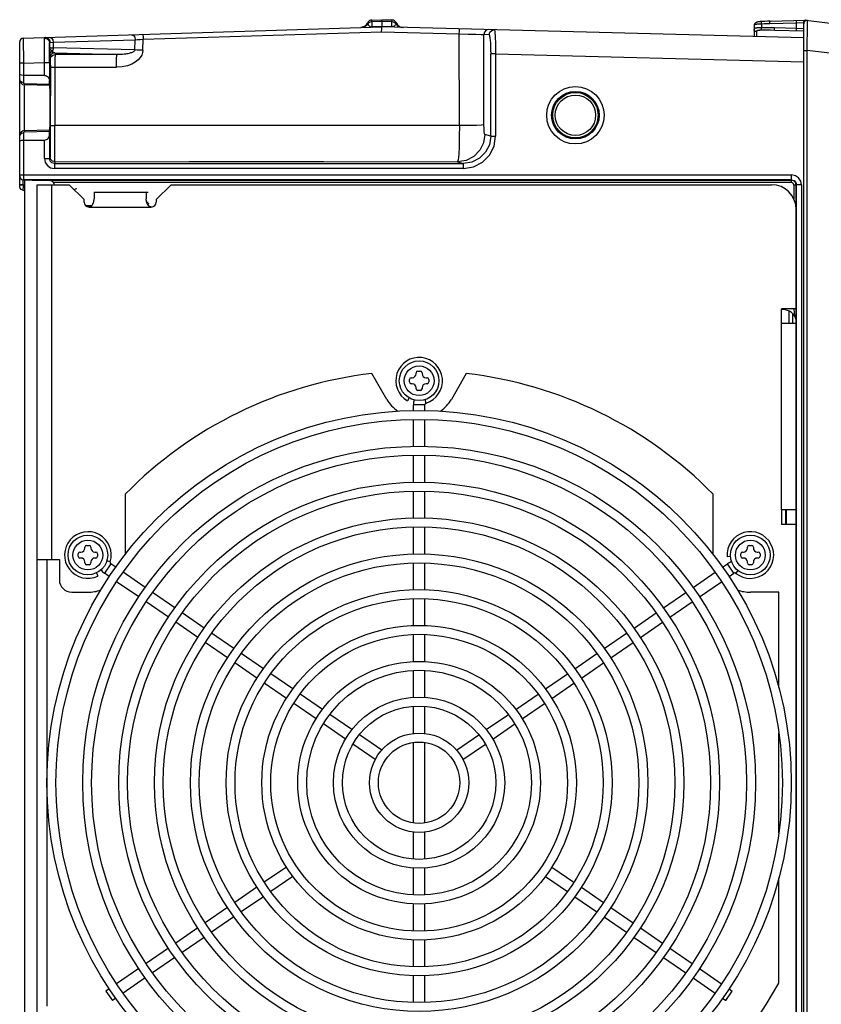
# Model space of a CAD drawing. Extents: x 0 to 594, y 0 to 420.
# Tile 33 of 103: x 246 to 279, y 346 to 386. Entities that reach past the tile are written whole.
import ezdxf

# ---------------------------------------------------------------- set-up
doc = ezdxf.new("R2010")
doc.units = 0
doc.header["$LTSCALE"] = 32.67
doc.layers.get('0').update_dxf_attribs({"linetype": 'CONTINUOUS'})
doc.layers.add('DATUM_AXIS', color=7, linetype='CONTINUOUS')

msp = doc.modelspace()

# ---------------------------------------------------------------- linework, layer by layer
at = {"color": 7, "linetype": 'CONTINUOUS'}
for p, q in [((260.487, 385.906), (260.893, 385.919)), ((260.487, 385.832), (260.487, 385.906)), ((260.893, 385.919), (261.298, 385.908)), ((260.893, 385.845), (260.893, 385.63)), ((261.298, 385.908), (261.298, 385.835)), ((261.477, 385.788), (261.539, 385.696)), ((261.542, 385.693), (261.536, 385.699)), ((276.549, 385.857), (277.983, 385.895)), ((277.893, 324.545), (277.893, 385.793)), ((277.983, 385.895), (305.93, 382.463)), ((246.439, 385.173), (260.893, 385.63)), ((260.048, 385.603), (260.047, 385.603)), ((260.047, 385.603), (260.047, 385.603)), ((260.049, 385.603), (260.048, 385.603)), ((260.051, 385.603), (260.049, 385.603)), ((260.052, 385.603), (260.051, 385.603)), ((260.053, 385.603), (260.052, 385.603)), ((260.055, 385.604), (260.053, 385.603)), ((260.056, 385.604), (260.055, 385.604)), ((260.059, 385.604), (260.056, 385.604)), ((260.088, 385.608), (260.084, 385.607)), ((277.893, 385.185), (260.893, 385.63)), ((275.893, 385.681), (275.893, 385.237)), ((277.893, 385.457), (276.735, 385.488)), ((246.293, 379.199), (246.293, 385.024)), ((246.439, 385.173), (246.443, 384.173)), ((247.331, 385.202), (247.326, 385.201)), ((251.26, 384.688), (251.272, 385.131)), ((247.295, 383.669), (246.443, 383.669)), ((247.497, 383.288), (247.495, 383.471)), ((247.497, 383.269), (246.488, 383.295)), ((247.511, 383.269), (247.497, 383.269)), ((247.497, 381.469), (246.488, 381.442)), ((247.511, 381.469), (247.497, 381.469)), ((246.443, 381.069), (247.295, 381.069)), ((246.44, 379.465), (247.498, 379.437)), ((246.493, 379.464), (246.493, 330.874)), ((246.42, 379.051), (246.493, 379.039)), ((277.593, 378.269), (277.593, 379.014)), ((248.943, 378.436), (249.211, 378.437)), ((277.593, 373.724), (277.593, 374.269)), ((277.293, 374.181), (277.293, 373.669)), ((262.003, 371.319), (262.003, 371.419)), ((262.073, 371.489), (262.113, 371.489)), ((262.273, 371.649), (262.273, 371.689)), ((262.343, 371.759), (262.443, 371.759)), ((262.513, 371.689), (262.513, 371.649)), ((262.673, 371.489), (262.713, 371.489)), ((262.783, 371.419), (262.783, 371.319)), ((262.113, 371.249), (262.073, 371.249)), ((262.273, 371.049), (262.273, 371.089)), ((262.513, 371.089), (262.513, 371.049)), ((262.713, 371.249), (262.673, 371.249)), ((262.443, 370.979), (262.343, 370.979)), ((248.922, 364.625), (248.922, 364.665)), ((248.992, 364.735), (249.092, 364.735)), ((249.162, 364.665), (249.162, 364.625)), ((275.624, 364.625), (275.624, 364.665)), ((275.694, 364.735), (275.794, 364.735)), ((275.864, 364.665), (275.864, 364.625)), ((248.652, 364.295), (248.652, 364.395)), ((248.722, 364.465), (248.762, 364.465)), ((249.322, 364.465), (249.362, 364.465)), ((249.432, 364.395), (249.432, 364.295)), ((275.354, 364.295), (275.354, 364.395)), ((275.424, 364.465), (275.464, 364.465)), ((276.024, 364.465), (276.064, 364.465)), ((276.134, 364.395), (276.134, 364.295)), ((248.762, 364.225), (248.722, 364.225)), ((248.922, 364.025), (248.922, 364.065)), ((249.092, 363.955), (248.992, 363.955)), ((249.162, 364.065), (249.162, 364.025)), ((249.362, 364.225), (249.322, 364.225)), ((275.464, 364.225), (275.424, 364.225)), ((275.624, 364.025), (275.624, 364.065)), ((275.794, 363.955), (275.694, 363.955)), ((275.864, 364.065), (275.864, 364.025)), ((276.064, 364.225), (276.024, 364.225))]:
    msp.add_line(p, q, dxfattribs=at)
at = {"color": 9, "linetype": 'CONTINUOUS'}
for p, q in [((260.893, 385.845), (260.487, 385.832)), ((260.487, 385.832), (260.487, 385.628)), ((261.298, 385.835), (260.893, 385.845)), ((261.298, 385.63), (261.298, 385.835)), ((276.19, 385.745), (276.153, 385.743)), ((276.19, 385.745), (276.19, 385.594)), ((277.597, 385.785), (276.526, 385.757)), ((277.881, 385.795), (277.597, 385.785)), ((277.597, 385.565), (277.597, 385.785)), ((277.893, 385.793), (277.881, 385.795)), ((277.901, 385.792), (277.893, 385.793)), ((278.046, 385.435), (278.049, 385.748)), ((278.049, 385.748), (278.05, 385.804)), ((278.05, 385.866), (278.05, 385.879)), ((278.05, 385.804), (278.05, 385.866)), ((251.272, 385.131), (260.882, 385.435)), ((260.893, 385.641), (260.487, 385.628)), ((260.487, 385.628), (260.488, 385.617)), ((260.882, 385.435), (264.009, 385.353)), ((261.298, 385.63), (260.893, 385.641)), ((261.298, 385.63), (261.298, 385.619)), ((264.018, 381.651), (264.009, 385.353)), ((265.007, 381.679), (264.998, 385.317)), ((265.211, 385.311), (264.998, 385.317)), ((275.99, 385.435), (275.99, 385.234)), ((277.597, 385.565), (276.711, 385.588)), ((277.893, 385.555), (277.597, 385.565)), ((278.04, 384.995), (278.046, 385.435)), ((247.5, 384.975), (247.5, 384.8)), ((247.523, 385.002), (247.647, 385.007)), ((247.647, 385.007), (250.949, 385.111)), ((247.647, 385.007), (247.647, 384.788)), ((250.937, 384.702), (250.949, 385.111)), ((250.937, 384.702), (247.647, 384.788)), ((247.706, 384.582), (247.726, 384.522)), ((247.706, 384.582), (250.228, 384.516)), ((265.277, 381.219), (265.277, 384.549)), ((265.477, 384.549), (265.277, 384.549)), ((265.477, 384.549), (265.477, 381.219)), ((265.477, 384.549), (277.893, 384.224)), ((277.893, 384.682), (278.036, 384.682)), ((278.036, 325.656), (278.036, 384.682)), ((280.198, 384.416), (278.036, 384.682)), ((246.443, 384.173), (246.293, 384.173)), ((246.443, 384.173), (247.295, 384.2)), ((246.443, 384.173), (246.443, 383.389)), ((247.295, 383.669), (247.295, 384.2)), ((247.295, 384.2), (247.495, 384.2)), ((247.495, 384.2), (247.495, 383.471)), ((247.506, 384.383), (247.526, 384.323)), ((247.529, 384.015), (247.528, 381.654)), ((247.707, 384.009), (247.707, 381.649)), ((247.496, 383.313), (246.492, 383.339)), ((246.489, 383.301), (246.488, 383.295)), ((246.443, 381.349), (246.443, 379.465)), ((246.492, 381.399), (247.496, 381.425)), ((247.295, 380.322), (247.295, 381.069)), ((247.495, 381.267), (247.495, 380.322)), ((265.277, 381.219), (265.041, 381.29)), ((265.277, 381.219), (265.477, 381.219)), ((247.295, 380.322), (247.495, 380.322)), ((247.517, 380.388), (247.495, 380.322)), ((247.717, 380.188), (247.695, 380.122)), ((263.945, 380.19), (264.175, 380.122)), ((247.695, 380.122), (247.695, 379.922)), ((247.695, 380.122), (264.175, 380.122)), ((264.175, 379.922), (247.695, 379.922)), ((264.175, 379.922), (264.175, 380.122)), ((246.293, 379.664), (277.404, 379.664)), ((277.404, 379.464), (246.488, 379.464)), ((246.796, 379.456), (277.396, 379.456)), ((277.396, 379.356), (247.654, 379.356)), ((277.396, 379.456), (277.404, 379.464)), ((277.396, 379.356), (277.396, 379.456)), ((277.404, 379.464), (277.404, 379.664)), ((246.439, 379.265), (246.293, 379.265)), ((246.439, 379.247), (246.293, 379.247)), ((246.439, 379.265), (246.439, 379.247)), ((246.439, 379.265), (246.493, 379.264)), ((246.493, 379.239), (246.439, 379.247)), ((277.596, 379.256), (277.496, 379.256)), ((277.604, 379.26), (277.596, 379.26)), ((277.604, 331.074), (277.604, 379.264)), ((277.804, 379.264), (277.604, 379.264)), ((277.804, 379.264), (277.804, 331.074)), ((248.958, 378.421), (249.198, 378.421)), ((277.46, 373.669), (277.46, 374.057)), ((277.593, 373.724), (277.595, 374.039))]:
    msp.add_line(p, q, dxfattribs=at)
for points in [[(260.323, 385.741), (260.26, 385.67), (260.178, 385.623), (260.086, 385.604)], [(260.326, 385.746), (260.316, 385.767), (260.311, 385.78), (260.309, 385.785)], [(260.487, 385.832), (260.425, 385.821), (260.369, 385.791), (260.326, 385.746)], [(260.326, 385.746), (260.332, 385.734), (260.338, 385.722), (260.345, 385.712), (260.351, 385.703), (260.358, 385.694), (260.364, 385.686), (260.371, 385.679), (260.378, 385.672), (260.385, 385.666), (260.392, 385.66), (260.399, 385.655), (260.407, 385.65), (260.414, 385.645), (260.422, 385.642), (260.431, 385.638), (260.439, 385.635), (260.449, 385.632), (260.459, 385.63), (260.472, 385.628), (260.487, 385.628)], [(261.46, 385.749), (261.417, 385.793), (261.361, 385.823), (261.298, 385.835)], [(261.46, 385.749), (261.454, 385.737), (261.448, 385.727), (261.442, 385.717), (261.436, 385.708), (261.43, 385.7), (261.424, 385.692), (261.418, 385.685), (261.412, 385.679), (261.406, 385.673), (261.4, 385.668), (261.393, 385.663), (261.387, 385.658), (261.381, 385.654), (261.375, 385.65), (261.369, 385.647), (261.362, 385.644), (261.356, 385.641), (261.349, 385.638), (261.342, 385.636), (261.335, 385.634), (261.327, 385.632), (261.318, 385.631), (261.309, 385.63), (261.298, 385.63)], [(261.477, 385.788), (261.475, 385.783), (261.47, 385.77), (261.46, 385.749)], [(261.462, 385.745), (261.526, 385.673), (261.609, 385.626), (261.702, 385.609)], [(276.153, 385.743), (276.135, 385.742), (276.117, 385.741), (276.1, 385.74), (276.083, 385.739), (276.067, 385.738), (276.051, 385.737), (276.036, 385.735), (276.021, 385.734), (276.007, 385.732), (275.994, 385.73), (275.982, 385.728), (275.97, 385.726), (275.959, 385.724), (275.949, 385.721), (275.939, 385.719), (275.931, 385.716), (275.923, 385.713), (275.916, 385.709), (275.91, 385.706), (275.905, 385.702), (275.901, 385.699), (275.898, 385.695), (275.895, 385.69), (275.894, 385.686), (275.893, 385.681)], [(276.19, 385.745), (276.189, 385.752), (276.189, 385.758), (276.189, 385.765), (276.189, 385.772), (276.19, 385.778), (276.19, 385.784), (276.191, 385.791), (276.191, 385.797), (276.192, 385.802), (276.193, 385.808), (276.194, 385.813), (276.195, 385.818), (276.196, 385.822), (276.197, 385.826), (276.198, 385.83), (276.2, 385.833), (276.201, 385.836), (276.203, 385.839), (276.204, 385.841), (276.206, 385.842), (276.208, 385.844), (276.209, 385.844), (276.211, 385.845)], [(276.526, 385.757), (276.414, 385.754), (276.302, 385.75), (276.19, 385.745)], [(276.526, 385.757), (276.526, 385.764), (276.526, 385.771), (276.526, 385.778), (276.526, 385.784), (276.527, 385.791), (276.527, 385.797), (276.528, 385.803), (276.529, 385.809), (276.529, 385.815), (276.53, 385.82), (276.531, 385.825), (276.532, 385.83), (276.534, 385.835), (276.535, 385.839), (276.536, 385.842), (276.538, 385.846), (276.539, 385.849), (276.541, 385.851), (276.542, 385.853), (276.544, 385.855), (276.546, 385.856), (276.548, 385.857), (276.549, 385.857)], [(277.597, 385.785), (277.597, 385.792), (277.597, 385.799), (277.597, 385.806), (277.597, 385.812), (277.597, 385.819), (277.598, 385.825), (277.599, 385.831), (277.599, 385.837), (277.6, 385.843), (277.601, 385.848), (277.602, 385.853), (277.603, 385.858), (277.604, 385.863), (277.606, 385.867), (277.607, 385.871), (277.608, 385.874), (277.61, 385.877), (277.612, 385.879), (277.613, 385.881), (277.615, 385.883), (277.617, 385.884), (277.618, 385.885), (277.62, 385.885)], [(278.05, 385.879), (278.05, 385.883), (278.05, 385.886), (278.05, 385.887)], [(250.804, 385.311), (250.875, 385.284), (250.928, 385.211), (250.949, 385.111)], [(251.254, 385.325), (251.26, 385.301), (251.267, 385.23), (251.272, 385.131)], [(264.009, 385.348), (264.014, 385.45), (264.023, 385.522), (264.034, 385.548)], [(264.009, 385.353), (264.375, 385.341), (264.684, 385.33), (264.9, 385.322), (264.998, 385.317)], [(265.203, 385.517), (265.1, 385.491), (265.026, 385.419), (264.998, 385.322)], [(265.211, 385.317), (265.242, 385.418), (265.317, 385.488), (265.415, 385.511)], [(265.211, 385.311), (265.224, 385.297), (265.236, 385.253), (265.248, 385.182), (265.258, 385.087), (265.266, 384.97), (265.272, 384.838), (265.276, 384.695), (265.277, 384.549)], [(265.415, 385.511), (265.427, 385.496), (265.438, 385.453), (265.448, 385.382), (265.457, 385.285), (265.464, 385.166), (265.47, 385.029), (265.474, 384.877), (265.476, 384.716), (265.477, 384.549)], [(276.19, 385.594), (276.171, 385.594), (276.152, 385.594), (276.134, 385.594), (276.117, 385.593), (276.099, 385.593), (276.082, 385.592), (276.066, 385.591), (276.05, 385.59), (276.035, 385.589), (276.021, 385.588), (276.007, 385.586), (275.994, 385.584), (275.981, 385.582), (275.97, 385.58), (275.959, 385.578), (275.948, 385.575), (275.939, 385.572), (275.931, 385.569), (275.923, 385.566), (275.916, 385.562), (275.91, 385.558), (275.905, 385.554), (275.901, 385.549), (275.898, 385.544), (275.895, 385.539), (275.894, 385.534), (275.893, 385.528)], [(275.99, 385.435), (275.983, 385.436), (275.976, 385.437), (275.969, 385.438), (275.962, 385.44), (275.956, 385.442), (275.949, 385.445), (275.943, 385.448), (275.937, 385.451), (275.932, 385.455), (275.926, 385.459), (275.921, 385.463), (275.917, 385.468), (275.912, 385.473), (275.908, 385.479), (275.905, 385.484), (275.902, 385.49), (275.899, 385.496), (275.897, 385.502), (275.895, 385.509), (275.894, 385.515), (275.893, 385.521), (275.893, 385.528)], [(276.213, 385.495), (276.196, 385.495), (276.181, 385.495), (276.165, 385.494), (276.15, 385.494), (276.136, 385.493), (276.122, 385.492), (276.109, 385.492), (276.096, 385.49), (276.084, 385.489), (276.073, 385.488), (276.062, 385.486), (276.052, 385.484), (276.043, 385.482), (276.035, 385.479), (276.027, 385.476), (276.02, 385.474), (276.014, 385.47), (276.008, 385.467), (276.004, 385.463), (275.999, 385.459), (275.996, 385.455), (275.993, 385.451), (275.991, 385.446), (275.99, 385.441), (275.99, 385.435)], [(276.213, 385.495), (276.211, 385.496), (276.209, 385.497), (276.207, 385.499), (276.206, 385.502), (276.204, 385.505), (276.203, 385.508), (276.201, 385.512), (276.2, 385.516), (276.198, 385.52), (276.197, 385.525), (276.196, 385.53), (276.195, 385.536), (276.194, 385.542), (276.193, 385.548), (276.192, 385.554), (276.191, 385.56), (276.191, 385.567), (276.19, 385.574), (276.19, 385.58), (276.19, 385.587), (276.19, 385.594)], [(276.711, 385.588), (276.537, 385.591), (276.363, 385.594), (276.19, 385.594)], [(276.735, 385.488), (276.56, 385.492), (276.386, 385.494), (276.213, 385.495)], [(276.735, 385.488), (276.733, 385.488), (276.731, 385.489), (276.729, 385.49), (276.728, 385.492), (276.726, 385.494), (276.724, 385.496), (276.723, 385.499), (276.722, 385.503), (276.72, 385.506), (276.719, 385.51), (276.718, 385.515), (276.717, 385.52), (276.715, 385.525), (276.715, 385.53), (276.714, 385.536), (276.713, 385.542), (276.712, 385.548), (276.712, 385.554), (276.712, 385.561), (276.711, 385.567), (276.711, 385.574), (276.711, 385.581), (276.711, 385.588)], [(277.62, 385.465), (277.618, 385.465), (277.617, 385.466), (277.615, 385.467), (277.613, 385.468), (277.612, 385.471), (277.61, 385.473), (277.608, 385.476), (277.607, 385.479), (277.606, 385.483), (277.604, 385.487), (277.603, 385.492), (277.602, 385.497), (277.601, 385.502), (277.6, 385.507), (277.599, 385.513), (277.599, 385.519), (277.598, 385.525), (277.597, 385.531), (277.597, 385.538), (277.597, 385.544), (277.597, 385.551), (277.597, 385.558), (277.597, 385.565)], [(247.294, 385.168), (247.298, 385.186), (247.308, 385.197), (247.326, 385.201)], [(247.294, 385.168), (247.398, 385.143), (247.472, 385.074), (247.5, 384.974)], [(247.332, 385.202), (247.427, 385.175), (247.497, 385.102), (247.523, 385.002)], [(247.495, 384.2), (247.495, 384.46), (247.496, 384.689), (247.498, 384.867), (247.5, 384.975)], [(247.5, 384.974), (247.503, 384.989), (247.51, 384.998), (247.523, 385.002)], [(247.502, 385.207), (247.573, 385.18), (247.626, 385.107), (247.647, 385.007)], [(250.949, 385.111), (251.044, 385.117), (251.154, 385.124), (251.272, 385.131)], [(278.036, 384.682), (278.036, 384.727), (278.04, 384.995)], [(247.5, 384.8), (247.501, 384.692), (247.502, 384.592), (247.503, 384.507)], [(247.604, 384.647), (247.55, 384.7), (247.513, 384.752), (247.5, 384.8)], [(247.5, 384.8), (247.518, 384.796), (247.568, 384.791), (247.647, 384.788)], [(247.503, 384.507), (247.515, 384.562), (247.55, 384.611), (247.604, 384.647)], [(247.503, 384.507), (247.504, 384.443), (247.505, 384.401), (247.506, 384.383)], [(247.706, 384.582), (247.608, 384.557), (247.534, 384.485), (247.506, 384.383)], [(247.526, 384.323), (247.552, 384.42), (247.624, 384.494), (247.726, 384.522)], [(247.647, 384.788), (247.641, 384.736), (247.627, 384.688), (247.604, 384.647)], [(247.706, 384.582), (247.668, 384.593), (247.634, 384.614), (247.604, 384.647)], [(247.726, 384.522), (247.719, 384.484), (247.713, 384.371), (247.709, 384.203), (247.707, 384.009)], [(250.228, 384.516), (249.393, 384.518), (248.559, 384.52), (247.726, 384.522)], [(251.26, 384.688), (251.247, 384.594), (251.214, 384.496), (251.155, 384.398), (251.069, 384.302), (250.954, 384.211), (250.81, 384.131), (250.634, 384.065), (250.427, 384.02), (250.19, 384.004)], [(250.19, 384.004), (250.193, 384.196), (250.201, 384.361), (250.214, 384.473), (250.228, 384.516)], [(250.937, 384.702), (250.933, 384.684), (250.924, 384.667), (250.911, 384.651), (250.894, 384.636), (250.873, 384.623), (250.851, 384.61), (250.825, 384.598), (250.796, 384.587), (250.764, 384.577), (250.729, 384.566), (250.691, 384.557), (250.649, 384.548), (250.603, 384.54), (250.553, 384.533), (250.499, 384.527), (250.439, 384.522), (250.375, 384.518), (250.305, 384.516), (250.228, 384.516)], [(251.26, 384.688), (251.142, 384.692), (251.033, 384.697), (250.937, 384.702)], [(247.526, 384.323), (247.527, 384.281), (247.528, 384.164), (247.529, 384.015)], [(247.529, 384.015), (247.552, 384.012), (247.615, 384.01), (247.707, 384.009)], [(246.443, 383.389), (246.368, 383.403), (246.313, 383.442), (246.293, 383.495)], [(246.492, 383.339), (246.478, 383.342), (246.464, 383.348), (246.453, 383.359), (246.446, 383.373), (246.443, 383.389)], [(246.492, 383.339), (246.491, 383.316), (246.489, 383.301)], [(246.488, 381.442), (246.487, 381.498), (246.487, 381.657), (246.487, 381.903), (246.486, 382.208), (246.486, 382.53), (246.487, 382.835), (246.487, 383.08), (246.488, 383.24), (246.488, 383.295)], [(246.443, 381.349), (246.37, 381.335), (246.315, 381.297), (246.293, 381.243)], [(246.443, 381.349), (246.449, 381.372), (246.466, 381.391), (246.492, 381.399)], [(246.488, 381.442), (246.489, 381.437), (246.491, 381.422), (246.492, 381.399)], [(247.528, 381.654), (247.527, 381.186), (247.525, 380.796), (247.521, 380.495), (247.517, 380.388)], [(247.528, 381.654), (247.553, 381.651), (247.619, 381.65), (247.707, 381.649)], [(247.717, 380.188), (247.715, 380.211), (247.714, 380.269), (247.713, 380.359), (247.711, 380.48), (247.71, 380.629), (247.709, 380.801), (247.708, 380.994), (247.708, 381.203), (247.707, 381.423), (247.707, 381.649)], [(264.018, 381.651), (264.013, 381.204), (264.003, 380.802), (263.987, 380.481), (263.967, 380.271), (263.945, 380.19)], [(265.007, 381.679), (264.91, 381.67), (264.701, 381.661), (264.391, 381.654), (264.018, 381.651)], [(265.041, 381.29), (265.028, 381.323), (265.017, 381.408), (265.009, 381.533), (265.007, 381.679)], [(265.041, 381.29), (264.987, 380.952), (264.839, 380.655), (264.603, 380.412), (264.295, 380.249), (263.945, 380.19)], [(265.277, 381.219), (265.224, 380.88), (265.068, 380.574), (264.824, 380.332), (264.517, 380.176), (264.175, 380.122)], [(264.175, 379.922), (264.58, 379.986), (264.942, 380.171), (265.228, 380.456), (265.412, 380.817), (265.477, 381.219)], [(247.295, 380.322), (247.326, 380.168), (247.412, 380.039), (247.541, 379.953), (247.695, 379.922)], [(247.695, 380.122), (247.595, 380.148), (247.522, 380.222), (247.495, 380.322)], [(247.717, 380.188), (247.615, 380.216), (247.543, 380.29), (247.517, 380.388)], [(247.717, 380.188), (253.12, 380.199), (258.538, 380.199), (263.945, 380.19)], [(246.439, 379.265), (246.438, 379.365), (246.438, 379.438), (246.439, 379.465)], [(277.596, 379.256), (277.569, 379.356), (277.496, 379.429), (277.396, 379.456)], [(277.496, 379.256), (277.482, 379.306), (277.445, 379.343), (277.396, 379.356)], [(277.804, 379.264), (277.773, 379.418), (277.687, 379.547), (277.558, 379.633), (277.404, 379.664)], [(277.404, 379.464), (277.504, 379.437), (277.577, 379.364), (277.604, 379.264)], [(246.439, 379.247), (246.43, 379.159), (246.422, 379.086), (246.42, 379.051)], [(248.506, 379.056), (248.509, 379.066), (248.546, 379.103), (248.596, 379.116)], [(277.595, 374.039), (277.596, 374.394), (277.596, 379.256)], [(251.491, 378.521), (251.477, 378.471), (251.462, 378.456)]]:
    msp.add_lwpolyline(points, dxfattribs=at)
at = {"color": 7, "linetype": 'CONTINUOUS'}
for points in [[(260.248, 385.693), (260.243, 385.688), (260.238, 385.683), (260.232, 385.678), (260.227, 385.673), (260.221, 385.669), (260.216, 385.664), (260.21, 385.66), (260.205, 385.656), (260.199, 385.653), (260.194, 385.649), (260.189, 385.646), (260.183, 385.643), (260.178, 385.64), (260.172, 385.637), (260.167, 385.634), (260.162, 385.632), (260.157, 385.629), (260.152, 385.627), (260.147, 385.625), (260.142, 385.623), (260.137, 385.621), (260.132, 385.619), (260.127, 385.618), (260.122, 385.616), (260.117, 385.615), (260.113, 385.613), (260.108, 385.612), (260.104, 385.611), (260.1, 385.61), (260.096, 385.609), (260.092, 385.608), (260.088, 385.608)], [(260.309, 385.785), (260.307, 385.779), (260.303, 385.77), (260.298, 385.762), (260.294, 385.754), (260.289, 385.746), (260.284, 385.738), (260.28, 385.731), (260.275, 385.724), (260.269, 385.717), (260.264, 385.711), (260.259, 385.705), (260.254, 385.699), (260.248, 385.693)], [(260.893, 385.845), (260.893, 385.911), (260.893, 385.919)], [(261.539, 385.696), (261.534, 385.702), (261.522, 385.715), (261.511, 385.729), (261.5, 385.744), (261.491, 385.759), (261.483, 385.775), (261.477, 385.788)], [(261.536, 385.699), (261.53, 385.705), (261.525, 385.712), (261.519, 385.718), (261.514, 385.725), (261.508, 385.732), (261.503, 385.74), (261.498, 385.747), (261.493, 385.755), (261.488, 385.764), (261.484, 385.773), (261.479, 385.782), (261.477, 385.788)], [(276.211, 385.845), (276.195, 385.844), (276.176, 385.843), (276.158, 385.841), (276.139, 385.84), (276.12, 385.838), (276.101, 385.836), (276.082, 385.834), (276.063, 385.831), (276.045, 385.827), (276.028, 385.823), (276.013, 385.819), (275.999, 385.814), (275.986, 385.809), (275.974, 385.804), (275.963, 385.798), (275.952, 385.791), (275.942, 385.783), (275.934, 385.775), (275.926, 385.767), (275.919, 385.758), (275.913, 385.749), (275.907, 385.74), (275.903, 385.73), (275.899, 385.72), (275.896, 385.709), (275.894, 385.699), (275.893, 385.688), (275.893, 385.681)], [(276.549, 385.857), (276.438, 385.854), (276.322, 385.85), (276.211, 385.845)], [(277.976, 385.895), (277.969, 385.894), (277.963, 385.893), (277.956, 385.892), (277.949, 385.89), (277.943, 385.888), (277.937, 385.885), (277.931, 385.882), (277.925, 385.878), (277.919, 385.874), (277.914, 385.869), (277.909, 385.864), (277.905, 385.859), (277.9, 385.854), (277.896, 385.848), (277.893, 385.842), (277.89, 385.836), (277.887, 385.829), (277.885, 385.822), (277.884, 385.816), (277.882, 385.809), (277.882, 385.802), (277.881, 385.795)], [(260.084, 385.607), (260.08, 385.606), (260.077, 385.606), (260.073, 385.605), (260.071, 385.605), (260.068, 385.605), (260.066, 385.604), (260.063, 385.604), (260.062, 385.604), (260.06, 385.604), (260.059, 385.604)], [(260.882, 385.435), (260.884, 385.533), (260.888, 385.604), (260.893, 385.63)], [(247.295, 384.2), (247.293, 384.524), (247.293, 384.812), (247.293, 385.034), (247.294, 385.168)], [(246.443, 383.669), (246.371, 383.677), (246.315, 383.699), (246.293, 383.731)], [(247.707, 384.009), (248.534, 384.007), (249.362, 384.005), (250.19, 384.004)], [(247.295, 383.669), (247.337, 383.665), (247.375, 383.652), (247.411, 383.632), (247.443, 383.604), (247.469, 383.567), (247.488, 383.523), (247.495, 383.471)], [(247.497, 383.269), (247.497, 383.274), (247.497, 383.288)], [(247.511, 381.469), (247.513, 381.524), (247.516, 381.68), (247.517, 381.916), (247.518, 382.209), (247.518, 382.521), (247.518, 382.815), (247.516, 383.055), (247.513, 383.214), (247.511, 383.269)], [(247.495, 381.267), (247.497, 381.449), (247.497, 381.464), (247.497, 381.469)], [(264.018, 381.651), (258.583, 381.66), (253.138, 381.659), (247.707, 381.649)], [(246.293, 381.007), (246.315, 381.039), (246.371, 381.061), (246.443, 381.069)], [(247.295, 381.069), (247.335, 381.073), (247.374, 381.085), (247.41, 381.105), (247.443, 381.134), (247.469, 381.171), (247.488, 381.215), (247.495, 381.267)], [(246.42, 379.051), (246.354, 379.078), (246.309, 379.133), (246.293, 379.199)]]:
    msp.add_lwpolyline(points, dxfattribs=at)
for centre, radius in [((268.693, 382.069), 1.158), ((268.693, 382.069), 0.958), ((262.393, 371.369), 0.8), ((249.042, 364.345), 0.8), ((275.744, 364.345), 0.8)]:
    msp.add_circle(centre, radius, dxfattribs=at)
at = {"color": 9, "linetype": 'CONTINUOUS'}
for centre, radius in [((268.693, 382.069), 0.915), ((268.693, 382.069), 0.815), ((262.393, 371.369), 0.6), ((249.042, 364.345), 0.6), ((275.744, 364.345), 0.6)]:
    msp.add_circle(centre, radius, dxfattribs=at)
at = {"color": 7, "linetype": 'CONTINUOUS'}
for centre, radius, start, end in [((260.034, 385.903), 0.3, 271.808, 336.8444), ((260.493, 385.706), 0.2, 91.8093, 156.8409), ((261.293, 385.708), 0.2, 23.4614, 88.4987), ((261.752, 385.907), 0.3, 224.7621, 268.5), ((277.993, 385.793), 0.1, 83, 180), ((278.033, 385.748), 0.14, 83, 180), ((246.443, 385.024), 0.15, 91.808, 180), ((246.493, 383.495), 0.2, 179.8794, 268.4969), ((246.493, 381.243), 0.2, 91.4994, 179.9805), ((246.493, 381.242), 0.2, 91.433, 116.9438), ((246.443, 379.615), 0.15, 180, 269.2503), ((247.493, 379.237), 0.2, 36.2864, 88.5), ((277.093, 373.724), 0.5, 0, 83.3235), ((262.073, 371.419), 0.07, 90, 180), ((262.113, 371.649), 0.16, 270, 360), ((262.343, 371.689), 0.07, 90, 180), ((262.443, 371.689), 0.07, 0, 90), ((262.673, 371.649), 0.16, 180, 270), ((262.713, 371.419), 0.07, 0, 90), ((262.073, 371.319), 0.07, 180, 270), ((262.113, 371.089), 0.16, 0, 90), ((262.343, 371.049), 0.07, 180, 270), ((262.443, 371.049), 0.07, 270, 360), ((262.673, 371.089), 0.16, 90, 180), ((262.713, 371.319), 0.07, 270, 360), ((248.992, 364.665), 0.07, 90, 180), ((249.092, 364.665), 0.07, 0, 90), ((275.694, 364.665), 0.07, 90, 180), ((275.794, 364.665), 0.07, 0, 90), ((248.722, 364.395), 0.07, 90, 180), ((248.722, 364.295), 0.07, 180, 270), ((248.762, 364.625), 0.16, 270, 360), ((249.322, 364.625), 0.16, 180, 270), ((249.362, 364.395), 0.07, 0, 90), ((249.362, 364.295), 0.07, 270, 360), ((275.424, 364.395), 0.07, 90, 180), ((275.424, 364.295), 0.07, 180, 270), ((275.464, 364.625), 0.16, 270, 360), ((276.024, 364.625), 0.16, 180, 270), ((276.064, 364.395), 0.07, 0, 90), ((276.064, 364.295), 0.07, 270, 360), ((248.762, 364.065), 0.16, 0, 90), ((248.992, 364.025), 0.07, 180, 270), ((249.092, 364.025), 0.07, 270, 360), ((249.322, 364.065), 0.16, 90, 180), ((275.464, 364.065), 0.16, 0, 90), ((275.694, 364.025), 0.07, 180, 270), ((275.794, 364.025), 0.07, 270, 360), ((276.024, 364.065), 0.16, 90, 180)]:
    msp.add_arc(centre, radius, start, end, dxfattribs=at)
at = {"layer": 'DATUM_AXIS', "color": 7, "linetype": 'CONTINUOUS'}
for p, q in [((246.993, 331.069), (246.993, 379.269)), ((246.993, 379.269), (248.293, 379.269)), ((248.893, 378.669), (248.293, 379.269)), ((249.293, 378.969), (249.293, 378.702)), ((249.293, 378.969), (251.474, 378.969)), ((251.393, 378.969), (251.393, 378.702)), ((252.393, 379.269), (251.793, 378.669)), ((252.393, 379.269), (276.593, 379.269)), ((248.893, 378.569), (248.893, 378.669)), ((251.412, 378.569), (251.474, 378.569)), ((251.793, 378.669), (251.793, 378.569)), ((277.593, 378.269), (277.593, 374.269)), ((276.993, 373.669), (276.993, 374.269)), ((277.593, 374.269), (276.993, 374.269)), ((277.151, 374.221), (276.993, 374.239)), ((277.593, 373.669), (276.993, 373.669)), ((277.593, 336.614), (277.593, 373.724)), ((261.094, 370.619), (260.493, 371.66)), ((264.293, 371.66), (263.692, 370.619)), ((261.993, 370.676), (261.923, 370.555)), ((262.163, 370.166), (262.163, 370.404)), ((262.623, 370.166), (262.623, 370.404)), ((262.163, 368.726), (262.163, 369.806)), ((262.623, 368.726), (262.623, 369.806)), ((262.163, 367.276), (262.163, 368.366)), ((262.623, 367.276), (262.623, 368.366)), ((250.542, 366.793), (250.542, 364.364)), ((262.163, 365.836), (262.163, 366.916)), ((262.623, 365.836), (262.623, 366.916)), ((274.244, 364.364), (274.244, 366.793)), ((276.993, 366.169), (276.993, 365.569)), ((277.593, 366.169), (276.993, 366.169)), ((277.193, 366.169), (277.193, 365.569)), ((262.163, 364.386), (262.163, 365.476)), ((262.623, 364.386), (262.623, 365.476)), ((277.593, 365.569), (276.993, 365.569)), ((274.947, 364.282), (274.807, 364.271)), ((246.993, 364.169), (247.893, 364.169)), ((247.393, 364.169), (247.393, 346.169)), ((247.893, 364.169), (247.893, 363.345)), ((250.164, 363.853), (249.967, 363.988)), ((262.163, 362.945), (262.163, 364.026)), ((262.623, 362.945), (262.623, 364.026)), ((274.623, 363.853), (274.819, 363.988)), ((249.387, 363.623), (249.447, 363.496)), ((249.903, 363.474), (249.707, 363.609)), ((251.351, 363.037), (250.461, 363.649)), ((273.436, 363.037), (274.326, 363.649)), ((274.884, 363.474), (275.08, 363.609)), ((251.09, 362.658), (250.2, 363.27)), ((273.697, 362.658), (274.587, 363.27)), ((248.393, 362.845), (249.042, 362.845)), ((252.546, 362.216), (251.647, 362.833)), ((272.241, 362.216), (273.139, 362.833)), ((276.893, 362.845), (275.744, 362.845)), ((276.893, 359.009), (276.893, 362.845)), ((252.285, 361.837), (251.387, 362.454)), ((262.163, 361.504), (262.163, 362.585)), ((262.623, 361.504), (262.623, 362.585)), ((272.502, 361.837), (273.4, 362.454)), ((253.732, 361.4), (252.842, 362.012)), ((271.054, 361.4), (271.944, 362.012)), ((253.472, 361.021), (252.582, 361.633)), ((271.314, 361.021), (272.204, 361.633)), ((254.928, 360.579), (254.029, 361.196)), ((262.163, 360.053), (262.163, 361.144)), ((262.623, 360.053), (262.623, 361.144)), ((269.858, 360.579), (270.757, 361.196)), ((254.667, 360.2), (253.769, 360.817)), ((270.119, 360.2), (271.017, 360.817)), ((256.115, 359.763), (255.224, 360.375)), ((268.672, 359.763), (269.562, 360.375)), ((255.854, 359.384), (254.964, 359.996)), ((268.932, 359.384), (269.823, 359.996)), ((257.302, 358.947), (256.412, 359.559)), ((262.163, 358.611), (262.163, 359.693)), ((262.623, 358.611), (262.623, 359.693)), ((267.484, 358.947), (268.374, 359.559)), ((257.042, 358.568), (256.151, 359.18)), ((267.744, 358.568), (268.635, 359.18)), ((258.498, 358.125), (257.599, 358.743)), ((266.288, 358.125), (267.187, 358.743)), ((258.238, 357.746), (257.338, 358.364)), ((266.549, 357.746), (267.448, 358.364)), ((259.687, 357.308), (258.795, 357.921)), ((262.163, 357.156), (262.163, 358.25)), ((262.623, 357.156), (262.623, 358.25)), ((265.1, 357.308), (265.991, 357.921)), ((259.426, 356.929), (258.535, 357.542)), ((265.36, 356.929), (266.252, 357.542)), ((276.893, 353.156), (276.893, 357.182)), ((260.626, 356.105), (259.724, 356.725)), ((260.886, 356.484), (259.984, 357.104)), ((262.163, 353.545), (262.163, 356.792)), ((262.623, 353.545), (262.623, 356.792)), ((263.9, 356.484), (264.802, 357.104)), ((264.161, 356.105), (265.063, 356.725)), ((262.163, 352.088), (262.163, 353.182)), ((262.623, 352.088), (262.623, 353.182)), ((257.042, 351.77), (256.151, 351.158)), ((262.163, 350.645), (262.163, 351.727)), ((262.623, 350.645), (262.623, 351.727)), ((267.744, 351.77), (268.635, 351.158)), ((257.302, 351.391), (256.412, 350.779)), ((267.484, 351.391), (268.374, 350.779)), ((276.893, 347.087), (276.893, 351.329)), ((255.854, 350.954), (254.964, 350.342)), ((268.932, 350.954), (269.823, 350.342)), ((256.115, 350.575), (255.224, 349.963)), ((268.672, 350.575), (269.562, 349.963)), ((254.667, 350.138), (253.769, 349.521)), ((262.163, 349.194), (262.163, 350.285)), ((262.623, 349.194), (262.623, 350.285)), ((270.119, 350.138), (271.017, 349.521)), ((254.928, 349.759), (254.029, 349.142)), ((269.858, 349.759), (270.757, 349.142)), ((253.472, 349.317), (252.582, 348.705)), ((271.314, 349.317), (272.204, 348.705)), ((253.732, 348.937), (252.842, 348.325)), ((262.163, 347.753), (262.163, 348.834)), ((262.623, 347.753), (262.623, 348.834)), ((271.054, 348.937), (271.944, 348.325)), ((252.285, 348.501), (251.387, 347.883)), ((272.502, 348.501), (273.4, 347.883)), ((252.546, 348.122), (251.647, 347.504)), ((272.241, 348.122), (273.139, 347.504)), ((251.09, 347.679), (250.2, 347.068)), ((273.697, 347.679), (274.587, 347.068)), ((251.351, 347.301), (250.461, 346.689)), ((262.163, 346.312), (262.163, 347.393)), ((262.623, 346.312), (262.623, 347.393)), ((273.436, 347.301), (274.326, 346.689)), ((249.903, 346.863), (249.769, 346.772)), ((274.884, 346.863), (275.017, 346.772)), ((249.769, 346.772), (250.03, 346.393)), ((250.164, 346.485), (250.03, 346.393)), ((274.623, 346.485), (274.757, 346.393)), ((274.757, 346.393), (275.017, 346.772))]:
    msp.add_line(p, q, dxfattribs=at)
at = {"layer": 'DATUM_AXIS', "color": 9, "linetype": 'CONTINUOUS'}
for p, q in [((247.593, 364.169), (247.593, 379.269)), ((277.496, 379.256), (277.496, 378.699)), ((249.093, 378.369), (251.593, 378.369)), ((276.993, 366.169), (276.993, 373.669)), ((262.623, 370.404), (262.163, 370.404)), ((262.672, 370.471), (262.631, 370.605)), ((277.173, 365.569), (277.173, 366.169)), ((249.967, 363.988), (249.707, 363.609)), ((249.94, 364.066), (249.806, 364.108)), ((275.08, 363.609), (274.819, 363.988)), ((275.163, 363.606), (275.249, 363.716))]:
    msp.add_line(p, q, dxfattribs=at)
at = {"layer": 'DATUM_AXIS', "color": 7, "linetype": 'CONTINUOUS'}
for points in [[(249.093, 378.369), (249.095, 378.369), (249.097, 378.369), (249.099, 378.369), (249.101, 378.369), (249.103, 378.369), (249.105, 378.37), (249.107, 378.37), (249.109, 378.37), (249.111, 378.37), (249.113, 378.371), (249.115, 378.371), (249.117, 378.371), (249.119, 378.372), (249.121, 378.372), (249.123, 378.373), (249.124, 378.373), (249.126, 378.374), (249.128, 378.374), (249.13, 378.375), (249.132, 378.376), (249.134, 378.377), (249.137, 378.377), (249.139, 378.378), (249.141, 378.379), (249.143, 378.38), (249.145, 378.381), (249.147, 378.382), (249.149, 378.383), (249.151, 378.384), (249.153, 378.385), (249.155, 378.386), (249.157, 378.387), (249.159, 378.389), (249.161, 378.39), (249.163, 378.391), (249.165, 378.393), (249.167, 378.394), (249.169, 378.396), (249.172, 378.397), (249.174, 378.399), (249.176, 378.4), (249.178, 378.402), (249.18, 378.404), (249.182, 378.406), (249.184, 378.408), (249.186, 378.41), (249.189, 378.412), (249.191, 378.414), (249.193, 378.416), (249.195, 378.418), (249.197, 378.42), (249.199, 378.423), (249.202, 378.425), (249.204, 378.428), (249.206, 378.43), (249.208, 378.433), (249.21, 378.436), (249.213, 378.438), (249.215, 378.441), (249.217, 378.444), (249.219, 378.447), (249.221, 378.45), (249.223, 378.453), (249.225, 378.457), (249.227, 378.46), (249.229, 378.463), (249.232, 378.466), (249.234, 378.47), (249.236, 378.473), (249.238, 378.477), (249.24, 378.48), (249.241, 378.484), (249.243, 378.488), (249.245, 378.492), (249.247, 378.496), (249.249, 378.5), (249.251, 378.504), (249.253, 378.508), (249.255, 378.512), (249.256, 378.516), (249.258, 378.52), (249.26, 378.524), (249.261, 378.529), (249.263, 378.533), (249.265, 378.537), (249.266, 378.542), (249.268, 378.546), (249.269, 378.551), (249.27, 378.555), (249.272, 378.56), (249.273, 378.564), (249.274, 378.569), (249.276, 378.573), (249.277, 378.578), (249.278, 378.582), (249.279, 378.587), (249.28, 378.592), (249.281, 378.596), (249.282, 378.601), (249.283, 378.605), (249.284, 378.61), (249.285, 378.615), (249.286, 378.619), (249.287, 378.624), (249.287, 378.629), (249.288, 378.633), (249.289, 378.638), (249.289, 378.643), (249.29, 378.647), (249.291, 378.652), (249.291, 378.657), (249.291, 378.661), (249.292, 378.666), (249.292, 378.67), (249.292, 378.675), (249.293, 378.68), (249.293, 378.684), (249.293, 378.689), (249.293, 378.693), (249.293, 378.697), (249.293, 378.702)], [(251.593, 378.369), (251.591, 378.369), (251.589, 378.369), (251.587, 378.369), (251.586, 378.369), (251.584, 378.369), (251.582, 378.37), (251.58, 378.37), (251.578, 378.37), (251.576, 378.37), (251.574, 378.371), (251.572, 378.371), (251.57, 378.371), (251.568, 378.372), (251.566, 378.372), (251.564, 378.373), (251.562, 378.373), (251.56, 378.374), (251.558, 378.374), (251.556, 378.375), (251.554, 378.376), (251.552, 378.377), (251.55, 378.377), (251.548, 378.378), (251.546, 378.379), (251.544, 378.38), (251.542, 378.381), (251.54, 378.382), (251.538, 378.383), (251.536, 378.384), (251.534, 378.385), (251.532, 378.386), (251.53, 378.387), (251.527, 378.389), (251.525, 378.39), (251.523, 378.391), (251.521, 378.393), (251.519, 378.394), (251.517, 378.396), (251.515, 378.397), (251.513, 378.399), (251.511, 378.4), (251.509, 378.402), (251.506, 378.404), (251.504, 378.406), (251.502, 378.408), (251.5, 378.41), (251.498, 378.412), (251.496, 378.414), (251.494, 378.416), (251.491, 378.418), (251.489, 378.42), (251.487, 378.423), (251.485, 378.425), (251.483, 378.428), (251.48, 378.43), (251.478, 378.433), (251.476, 378.436), (251.474, 378.438), (251.472, 378.441), (251.47, 378.444), (251.468, 378.447), (251.465, 378.45), (251.463, 378.453), (251.461, 378.457), (251.459, 378.46), (251.457, 378.463), (251.455, 378.466), (251.453, 378.47), (251.451, 378.473), (251.449, 378.477), (251.447, 378.48), (251.445, 378.484), (251.443, 378.488), (251.441, 378.492), (251.439, 378.496), (251.437, 378.5), (251.436, 378.504), (251.434, 378.508), (251.432, 378.512), (251.43, 378.516), (251.429, 378.52), (251.427, 378.524), (251.425, 378.529), (251.424, 378.533), (251.422, 378.537), (251.42, 378.542), (251.419, 378.546), (251.417, 378.551), (251.416, 378.555), (251.415, 378.56), (251.413, 378.564), (251.412, 378.569), (251.411, 378.573), (251.41, 378.578), (251.408, 378.582), (251.407, 378.587), (251.406, 378.592), (251.405, 378.596), (251.404, 378.601), (251.403, 378.605), (251.402, 378.61), (251.401, 378.615), (251.401, 378.619), (251.4, 378.624), (251.399, 378.629), (251.398, 378.633), (251.398, 378.638), (251.397, 378.643), (251.396, 378.647), (251.396, 378.652), (251.396, 378.657), (251.395, 378.661), (251.395, 378.666), (251.394, 378.67), (251.394, 378.675), (251.394, 378.68), (251.394, 378.684), (251.393, 378.689), (251.393, 378.693), (251.393, 378.697), (251.393, 378.702)]]:
    msp.add_lwpolyline(points, dxfattribs=at)
at = {"layer": 'DATUM_AXIS', "color": 9, "linetype": 'CONTINUOUS'}
msp.add_lwpolyline([(277.496, 374.269), (277.504, 374.119), (277.525, 373.977)], dxfattribs=at)
at = {"layer": 'DATUM_AXIS', "color": 7, "linetype": 'CONTINUOUS'}
for radius in [15, 14.64, 13.56, 13.2, 12.11, 11.75, 10.67, 10.31, 9.22, 8.86, 7.78, 7.42, 6.34, 5.98, 4.89, 4.53, 3.45, 3.09, 2, 1.64]:
    msp.add_circle((262.393, 355.169), radius, dxfattribs=at)
for centre, radius, start, end in [((247.493, 379.237), 0.2, 9.0594, 36.2864), ((276.593, 378.269), 1, 0, 90), ((249.093, 378.569), 0.2, 180, 270), ((251.593, 378.569), 0.2, 270, 360), ((262.393, 371.369), 0.94, 287.2793, 240), ((262.393, 355.169), 16.6, 96.5724, 135.5536), ((262.393, 355.169), 16.6, 44.4464, 83.4276), ((262.393, 371.369), 1.5, 210, 234.8158), ((262.393, 371.369), 1.5, 305.1842, 330), ((262.693, 370.404), 0.53, 159.1419, 180), ((262.693, 370.404), 0.07, 107.2793, 180), ((249.042, 364.345), 0.94, 342.7793, 295.5), ((275.744, 364.345), 0.94, 231.7793, 184.5), ((250.007, 364.046), 0.07, 162.7793, 235.5), ((275.119, 363.551), 0.53, 103.6387, 124.5), ((250.007, 364.046), 0.53, 214.6455, 235.5), ((275.119, 363.551), 0.07, 51.7793, 124.5), ((248.393, 363.345), 0.5, 180, 270), ((249.042, 364.345), 1.5, 270, 290.2968), ((275.744, 364.345), 1.5, 249.7032, 270), ((262.393, 355.169), 16.6, 276.5724, 330.8672)]:
    msp.add_arc(centre, radius, start, end, dxfattribs=at)

doc.saveas('drawing.dxf')
